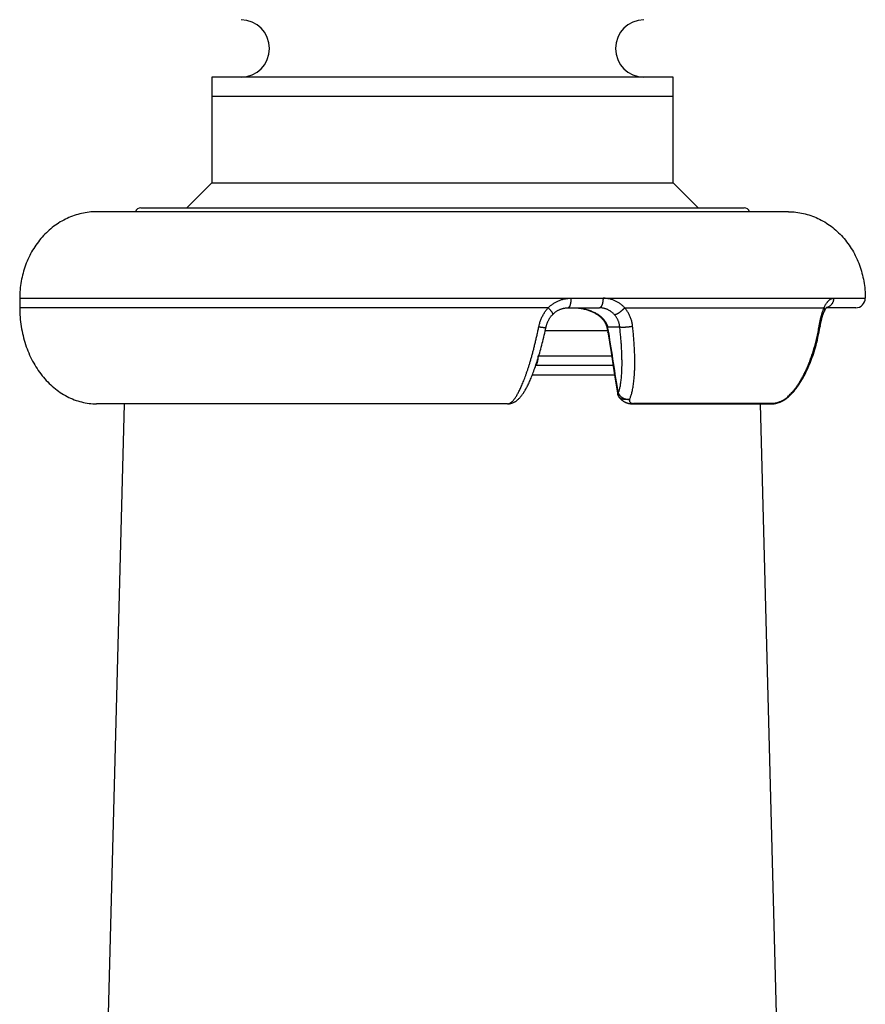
# Model space of a CAD drawing. Header units: millimetres. Extents: x 117 to 1320, y -43 to 1845.
# Tile 84 of 106: x 1247 to 1291, y 1280 to 1332. Entities that reach past the tile are written whole.
import ezdxf

# ---------------------------------------------------------------- set-up
doc = ezdxf.new("R2010")
doc.units = ezdxf.units.MM
doc.header["$LTSCALE"] = 65.395
doc.layers.get('0').update_dxf_attribs({"linetype": 'CONTINUOUS'})

msp = doc.modelspace()

# ---------------------------------------------------------------- linework, layer by layer
at = {"color": 7, "linetype": 'Continuous'}
for p, q in [((1280.553, 1328.633), (1256.553, 1328.633)), ((1256.553, 1328.633), (1256.553, 1323.133)), ((1280.553, 1323.133), (1280.553, 1328.633)), ((1256.553, 1323.133), (1255.253, 1321.833)), ((1256.553, 1323.133), (1280.553, 1323.133)), ((1281.853, 1321.833), (1280.553, 1323.133)), ((1286.553, 1321.633), (1250.553, 1321.633)), ((1252.853, 1321.833), (1284.253, 1321.833)), ((1246.553, 1317.133), (1246.553, 1316.633)), ((1275.084, 1316.633), (1276.717, 1316.633)), ((1290.053, 1316.633), (1288.525, 1316.633)), ((1277.155, 1315.376), (1277.322, 1314.308)), ((1277.322, 1314.308), (1277.488, 1313.245)), ((1277.428, 1313.633), (1273.407, 1313.633)), ((1277.505, 1313.133), (1273.225, 1313.133)), ((1277.488, 1313.245), (1277.651, 1312.197)), ((1277.737, 1311.985), (1277.736, 1311.986)), ((1271.943, 1311.633), (1250.553, 1311.633)), ((1250.666, 1260.662), (1252.001, 1311.633)), ((1278.445, 1311.633), (1285.707, 1311.633)), ((1286.44, 1260.662), (1285.105, 1311.633))]:
    msp.add_line(p, q, dxfattribs=at)
at = {"color": 9, "linetype": 'Continuous'}
for p, q in [((1280.553, 1327.633), (1256.553, 1327.633)), ((1246.553, 1317.133), (1288.905, 1317.133)), ((1288.906, 1317.133), (1290.553, 1317.133)), ((1274.052, 1316.633), (1246.553, 1316.633)), ((1278.033, 1316.633), (1288.406, 1316.633)), ((1277.145, 1315.433), (1273.899, 1315.433)), ((1277.148, 1315.642), (1277.775, 1315.642)), ((1273.565, 1314.133), (1277.349, 1314.133)), ((1286.36, 1311.869), (1286.359, 1311.868)), ((1285.803, 1311.655), (1278.501, 1311.655))]:
    msp.add_line(p, q, dxfattribs=at)
at = {"color": 7, "linetype": 'Continuous'}
for points in [[(1274.287, 1316.286), (1274.298, 1316.298), (1274.321, 1316.32), (1274.344, 1316.341), (1274.367, 1316.362), (1274.391, 1316.382), (1274.415, 1316.401), (1274.44, 1316.419), (1274.465, 1316.437), (1274.491, 1316.454), (1274.517, 1316.471), (1274.543, 1316.487), (1274.57, 1316.502), (1274.597, 1316.516), (1274.625, 1316.529), (1274.653, 1316.542), (1274.681, 1316.554), (1274.709, 1316.565), (1274.738, 1316.575), (1274.767, 1316.585), (1274.796, 1316.593), (1274.826, 1316.601), (1274.855, 1316.608), (1274.885, 1316.614), (1274.915, 1316.619), (1274.945, 1316.624), (1274.975, 1316.627), (1275.005, 1316.63), (1275.036, 1316.632), (1275.066, 1316.633), (1275.084, 1316.633)], [(1275.367, 1316.633), (1275.412, 1316.633), (1275.475, 1316.631), (1275.536, 1316.627), (1275.596, 1316.623), (1275.655, 1316.617), (1275.712, 1316.609), (1275.768, 1316.601), (1275.823, 1316.592), (1275.876, 1316.581), (1275.928, 1316.57), (1275.979, 1316.557), (1276.029, 1316.544), (1276.077, 1316.53), (1276.125, 1316.515), (1276.171, 1316.499), (1276.216, 1316.483), (1276.26, 1316.465), (1276.303, 1316.448), (1276.345, 1316.429), (1276.385, 1316.41), (1276.425, 1316.39), (1276.463, 1316.369), (1276.501, 1316.348), (1276.537, 1316.327), (1276.572, 1316.304), (1276.607, 1316.282), (1276.64, 1316.259), (1276.672, 1316.235), (1276.703, 1316.211), (1276.732, 1316.187), (1276.761, 1316.162), (1276.788, 1316.137), (1276.815, 1316.112), (1276.84, 1316.086), (1276.863, 1316.061), (1276.886, 1316.036), (1276.907, 1316.01), (1276.927, 1315.985), (1276.946, 1315.96), (1276.963, 1315.935), (1276.98, 1315.91), (1276.996, 1315.885), (1277.01, 1315.861), (1277.023, 1315.837), (1277.036, 1315.812), (1277.048, 1315.788), (1277.058, 1315.765), (1277.068, 1315.741), (1277.077, 1315.717), (1277.085, 1315.694), (1277.092, 1315.671), (1277.099, 1315.648), (1277.105, 1315.626), (1277.107, 1315.615)], [(1288.2, 1315.645), (1288.203, 1315.663), (1288.21, 1315.7), (1288.216, 1315.735), (1288.223, 1315.771), (1288.23, 1315.806), (1288.237, 1315.84), (1288.244, 1315.875), (1288.252, 1315.908), (1288.259, 1315.942), (1288.267, 1315.974), (1288.275, 1316.006), (1288.283, 1316.038), (1288.291, 1316.069), (1288.299, 1316.099), (1288.307, 1316.129), (1288.316, 1316.158), (1288.324, 1316.186), (1288.333, 1316.214), (1288.341, 1316.241), (1288.35, 1316.267), (1288.359, 1316.292), (1288.367, 1316.316), (1288.376, 1316.34), (1288.384, 1316.363), (1288.393, 1316.385), (1288.401, 1316.406), (1288.41, 1316.427), (1288.414, 1316.436)], [(1288.414, 1316.436), (1288.418, 1316.445), (1288.426, 1316.464), (1288.435, 1316.482), (1288.443, 1316.499), (1288.451, 1316.515), (1288.459, 1316.531), (1288.467, 1316.545), (1288.475, 1316.559), (1288.482, 1316.571), (1288.49, 1316.583), (1288.497, 1316.594), (1288.503, 1316.603), (1288.51, 1316.612), (1288.516, 1316.62), (1288.521, 1316.628), (1288.526, 1316.634), (1288.531, 1316.64), (1288.535, 1316.645), (1288.539, 1316.649), (1288.543, 1316.653), (1288.545, 1316.656), (1288.548, 1316.658), (1288.55, 1316.659), (1288.551, 1316.661), (1288.552, 1316.661)], [(1273.92, 1315.528), (1273.944, 1315.64), (1273.951, 1315.669), (1273.959, 1315.699), (1273.967, 1315.728), (1273.976, 1315.757), (1273.985, 1315.786), (1273.995, 1315.814), (1274.006, 1315.843), (1274.017, 1315.871), (1274.029, 1315.899), (1274.042, 1315.926), (1274.055, 1315.953), (1274.068, 1315.98), (1274.082, 1316.007), (1274.097, 1316.033), (1274.112, 1316.059), (1274.128, 1316.084), (1274.144, 1316.109), (1274.161, 1316.134), (1274.179, 1316.158), (1274.197, 1316.182), (1274.216, 1316.206), (1274.235, 1316.229), (1274.254, 1316.251), (1274.275, 1316.273), (1274.287, 1316.286)], [(1271.943, 1311.633), (1271.955, 1311.633), (1271.981, 1311.634), (1272.007, 1311.636), (1272.034, 1311.639), (1272.06, 1311.643), (1272.087, 1311.648), (1272.114, 1311.655), (1272.14, 1311.662), (1272.167, 1311.67), (1272.194, 1311.68), (1272.22, 1311.69), (1272.247, 1311.702), (1272.274, 1311.715), (1272.3, 1311.729), (1272.327, 1311.744), (1272.353, 1311.76), (1272.379, 1311.778), (1272.405, 1311.796), (1272.43, 1311.816), (1272.455, 1311.836), (1272.48, 1311.858), (1272.504, 1311.88), (1272.529, 1311.903), (1272.553, 1311.928), (1272.576, 1311.953), (1272.6, 1311.98), (1272.623, 1312.007), (1272.647, 1312.036), (1272.67, 1312.065), (1272.693, 1312.096), (1272.716, 1312.128), (1272.739, 1312.161), (1272.762, 1312.195), (1272.786, 1312.231), (1272.809, 1312.268), (1272.833, 1312.307), (1272.857, 1312.347), (1272.881, 1312.389), (1272.905, 1312.433), (1272.929, 1312.478), (1272.954, 1312.525), (1272.979, 1312.574), (1273.004, 1312.625), (1273.03, 1312.679), (1273.056, 1312.734), (1273.082, 1312.791), (1273.108, 1312.851), (1273.135, 1312.913), (1273.162, 1312.978), (1273.19, 1313.045), (1273.218, 1313.115), (1273.246, 1313.187), (1273.274, 1313.261), (1273.303, 1313.338), (1273.331, 1313.416), (1273.36, 1313.496), (1273.388, 1313.578), (1273.416, 1313.661), (1273.444, 1313.745), (1273.472, 1313.832), (1273.5, 1313.92), (1273.528, 1314.01), (1273.555, 1314.101), (1273.583, 1314.194), (1273.61, 1314.288), (1273.637, 1314.385), (1273.664, 1314.482), (1273.691, 1314.581), (1273.718, 1314.682), (1273.744, 1314.784), (1273.77, 1314.887), (1273.796, 1314.991), (1273.821, 1315.096), (1273.847, 1315.203), (1273.872, 1315.31), (1273.896, 1315.419), (1273.92, 1315.528)], [(1277.107, 1315.615), (1277.112, 1315.597), (1277.12, 1315.56), (1277.127, 1315.524), (1277.135, 1315.487), (1277.142, 1315.45), (1277.148, 1315.413), (1277.155, 1315.376)], [(1286.402, 1311.873), (1286.428, 1311.892), (1286.469, 1311.925), (1286.511, 1311.96), (1286.554, 1311.997), (1286.597, 1312.036), (1286.641, 1312.078), (1286.685, 1312.121), (1286.729, 1312.167), (1286.773, 1312.215), (1286.818, 1312.265), (1286.862, 1312.317), (1286.906, 1312.371), (1286.951, 1312.428), (1286.995, 1312.486), (1287.039, 1312.546), (1287.082, 1312.609), (1287.126, 1312.673), (1287.169, 1312.739), (1287.211, 1312.807), (1287.253, 1312.876), (1287.295, 1312.948), (1287.337, 1313.023), (1287.379, 1313.099), (1287.42, 1313.178), (1287.461, 1313.26), (1287.502, 1313.344), (1287.542, 1313.431), (1287.583, 1313.52), (1287.623, 1313.613), (1287.662, 1313.708), (1287.701, 1313.806), (1287.74, 1313.906), (1287.778, 1314.01), (1287.816, 1314.117), (1287.853, 1314.226), (1287.889, 1314.339), (1287.924, 1314.454), (1287.959, 1314.573), (1287.993, 1314.695), (1288.026, 1314.821), (1288.058, 1314.95), (1288.089, 1315.084), (1288.12, 1315.221), (1288.149, 1315.363), (1288.176, 1315.509), (1288.2, 1315.645)], [(1277.739, 1311.981), (1277.751, 1311.966), (1277.762, 1311.951), (1277.775, 1311.935), (1277.788, 1311.92), (1277.801, 1311.905), (1277.816, 1311.89), (1277.83, 1311.875), (1277.846, 1311.861), (1277.862, 1311.846), (1277.878, 1311.832), (1277.896, 1311.818), (1277.913, 1311.804), (1277.932, 1311.791), (1277.951, 1311.778), (1277.97, 1311.765), (1277.991, 1311.753), (1278.012, 1311.741), (1278.034, 1311.729), (1278.056, 1311.718), (1278.08, 1311.707), (1278.105, 1311.696), (1278.13, 1311.687), (1278.156, 1311.678), (1278.182, 1311.669), (1278.208, 1311.662), (1278.235, 1311.656), (1278.261, 1311.65), (1278.287, 1311.645), (1278.313, 1311.642), (1278.339, 1311.639), (1278.365, 1311.636), (1278.389, 1311.635), (1278.413, 1311.634), (1278.437, 1311.633), (1278.445, 1311.633)], [(1285.821, 1311.643), (1285.839, 1311.646), (1285.858, 1311.65), (1285.877, 1311.654), (1285.896, 1311.658), (1285.917, 1311.663), (1285.937, 1311.668), (1285.958, 1311.674), (1285.98, 1311.68), (1286.001, 1311.687), (1286.024, 1311.694), (1286.046, 1311.701), (1286.069, 1311.709), (1286.092, 1311.717), (1286.115, 1311.726), (1286.139, 1311.735), (1286.162, 1311.745), (1286.186, 1311.755), (1286.209, 1311.765), (1286.232, 1311.776), (1286.254, 1311.787), (1286.277, 1311.798), (1286.299, 1311.809), (1286.32, 1311.821), (1286.341, 1311.833), (1286.361, 1311.845), (1286.37, 1311.851)], [(1285.707, 1311.633), (1285.722, 1311.633), (1285.737, 1311.634), (1285.753, 1311.635), (1285.769, 1311.636), (1285.786, 1311.638)], [(1285.786, 1311.638), (1285.803, 1311.641), (1285.821, 1311.643)]]:
    msp.add_lwpolyline(points, dxfattribs=at)
for centre, radius, start, end in [((1258.053, 1330.133), 1.5, 270.8404, 89.1598), ((1279.053, 1330.133), 1.5, 90.8402, 269.1596), ((1252.853, 1321.533), 0.3, 90, 160.5288), ((1284.253, 1321.533), 0.3, 19.4712, 90), ((1290.053, 1317.133), 0.5, 270, 0), ((1278.145, 1312.274), 0.5, 188.813, 215.1065), ((1286.103, 1312.273), 0.5, 302.3095, 306.7289)]:
    msp.add_arc(centre, radius, start, end, dxfattribs=at)
at = {"color": 9, "linetype": 'Continuous'}
for centre, radius, start, end in [((1288.442, 1317.066), 0.433, 282.1869, 282.6462), ((1273.072, 1314.697), 4.184, 8.9314, 13.0504), ((-275.177, 1071.427), 1571.429, 8.813053, 8.929646), ((1285.043, 1313.595), 2.172, 307.3314, 308.2729)]:
    msp.add_arc(centre, radius, start, end, dxfattribs=at)
at = {"color": 7, "linetype": 'Continuous'}
for points, knots in [([(1250.553, 1321.633), (1250.291, 1321.633), (1249.764, 1321.574), (1249.006, 1321.314), (1248.309, 1320.893), (1247.7, 1320.328), (1247.201, 1319.642), (1246.832, 1318.86), (1246.604, 1318.013), (1246.553, 1317.427), (1246.553, 1317.133)], [0, 0, 0, 0, 0.785137, 1.578001, 2.384949, 3.209935, 4.054011, 4.915349, 5.789668, 6.670933, 6.670933, 6.670933, 6.670933]), ([(1286.553, 1321.633), (1286.815, 1321.633), (1287.343, 1321.574), (1288.1, 1321.314), (1288.797, 1320.893), (1289.406, 1320.328), (1289.905, 1319.642), (1290.275, 1318.86), (1290.502, 1318.013), (1290.553, 1317.427), (1290.553, 1317.133)], [0, 0, 0, 0, 0.785137, 1.578001, 2.384949, 3.209935, 4.054011, 4.915349, 5.789668, 6.670933, 6.670933, 6.670933, 6.670933]), ([(1246.553, 1316.633), (1246.553, 1316.307), (1246.604, 1315.658), (1246.83, 1314.72), (1247.198, 1313.853), (1247.694, 1313.09), (1248.302, 1312.461), (1248.999, 1311.991), (1249.759, 1311.699), (1250.291, 1311.633), (1250.553, 1311.633)], [0, 0, 0, 0, 0.978475, 1.943665, 2.883814, 3.790203, 4.658572, 5.490274, 6.292779, 7.079033, 7.079033, 7.079033, 7.079033]), ([(1275.367, 1316.633), (1275.411, 1316.633), (1275.501, 1316.631), (1275.634, 1316.621), (1275.765, 1316.605), (1275.891, 1316.584), (1276.011, 1316.557), (1276.126, 1316.525), (1276.234, 1316.489), (1276.335, 1316.45), (1276.429, 1316.408), (1276.515, 1316.364), (1276.595, 1316.318), (1276.669, 1316.271), (1276.735, 1316.222), (1276.796, 1316.173), (1276.851, 1316.124), (1276.9, 1316.074), (1276.944, 1316.025), (1276.983, 1315.975), (1277.018, 1315.926), (1277.049, 1315.878), (1277.076, 1315.83), (1277.099, 1315.782), (1277.119, 1315.735), (1277.135, 1315.688), (1277.144, 1315.657), (1277.148, 1315.642)], [0, 0, 0, 0, 0.133294, 0.268306, 0.400248, 0.52843, 0.652138, 0.770922, 0.884476, 0.992656, 1.095422, 1.192831, 1.285025, 1.372194, 1.454581, 1.532457, 1.606122, 1.675886, 1.742054, 1.804929, 1.864833, 1.922102, 1.97705, 2.029913, 2.080925, 2.130334, 2.178407, 2.178407, 2.178407, 2.178407]), ([(1277.497, 1316.28), (1277.482, 1316.296), (1277.453, 1316.327), (1277.406, 1316.371), (1277.357, 1316.412), (1277.306, 1316.449), (1277.253, 1316.484), (1277.199, 1316.515), (1277.142, 1316.542), (1277.085, 1316.566), (1277.025, 1316.587), (1276.965, 1316.604), (1276.904, 1316.617), (1276.842, 1316.626), (1276.78, 1316.632), (1276.738, 1316.633), (1276.717, 1316.633)], [0, 0, 0, 0, 0.0642664, 0.1282078, 0.1918345, 0.2551721, 0.3182533, 0.381114, 0.443794, 0.5063389, 0.5688049, 0.6312508, 0.6937363, 0.7563216, 0.8190532, 0.8819534, 0.8819534, 0.8819534, 0.8819534])]:
    msp.add_open_spline(points, degree=3, knots=knots, dxfattribs=at)
at = {"color": 9, "linetype": 'Continuous'}
for points, knots in [([(1274.052, 1316.633), (1274.071, 1316.653), (1274.11, 1316.69), (1274.172, 1316.745), (1274.237, 1316.796), (1274.304, 1316.844), (1274.373, 1316.889), (1274.445, 1316.931), (1274.519, 1316.968), (1274.594, 1317.003), (1274.671, 1317.033), (1274.749, 1317.06), (1274.829, 1317.082), (1274.909, 1317.101), (1274.99, 1317.115), (1275.072, 1317.126), (1275.154, 1317.132), (1275.209, 1317.133), (1275.236, 1317.133)], [0, 0, 0, 0, 0.081758, 0.1639, 0.246336, 0.328982, 0.411762, 0.494601, 0.577425, 0.66016, 0.742794, 0.825375, 0.907953, 0.990531, 1.073036, 1.155397, 1.237545, 1.319414, 1.319414, 1.319414, 1.319414]), ([(1275.236, 1317.133), (1275.236, 1317.122), (1275.236, 1317.099), (1275.235, 1317.065), (1275.233, 1317.032), (1275.231, 1316.998), (1275.227, 1316.966), (1275.224, 1316.934), (1275.219, 1316.903), (1275.214, 1316.874), (1275.208, 1316.845), (1275.202, 1316.818), (1275.195, 1316.792), (1275.188, 1316.768), (1275.18, 1316.746), (1275.172, 1316.725), (1275.163, 1316.706), (1275.154, 1316.69), (1275.145, 1316.675), (1275.136, 1316.662), (1275.126, 1316.652), (1275.116, 1316.644), (1275.105, 1316.638), (1275.095, 1316.634), (1275.088, 1316.633), (1275.084, 1316.633)], [0, 0, 0, 0, 0.0341231, 0.0681018, 0.1017927, 0.1350539, 0.1677462, 0.1997341, 0.2308862, 0.2610767, 0.290186, 0.3181023, 0.3447223, 0.3699529, 0.3937132, 0.4159361, 0.4365715, 0.4555903, 0.4729892, 0.4887992, 0.5030956, 0.5160134, 0.5277653, 0.5386568, 0.5490872, 0.5490872, 0.5490872, 0.5490872]), ([(1276.907, 1317.133), (1276.907, 1317.122), (1276.906, 1317.099), (1276.905, 1317.065), (1276.903, 1317.032), (1276.9, 1316.998), (1276.896, 1316.966), (1276.891, 1316.934), (1276.886, 1316.903), (1276.879, 1316.874), (1276.872, 1316.845), (1276.864, 1316.818), (1276.856, 1316.792), (1276.847, 1316.768), (1276.837, 1316.746), (1276.827, 1316.725), (1276.816, 1316.706), (1276.805, 1316.689), (1276.793, 1316.675), (1276.781, 1316.662), (1276.768, 1316.652), (1276.756, 1316.643), (1276.743, 1316.638), (1276.73, 1316.634), (1276.721, 1316.633), (1276.717, 1316.633)], [0, 0, 0, 0, 0.0341257, 0.0681152, 0.1018332, 0.1351466, 0.1679246, 0.2000405, 0.2313722, 0.2618032, 0.2912241, 0.3195336, 0.3466399, 0.3724628, 0.3969352, 0.4200055, 0.4416408, 0.461831, 0.4805934, 0.4979796, 0.514083, 0.529048, 0.5430775, 0.5564362, 0.5694428, 0.5694428, 0.5694428, 0.5694428]), ([(1278.033, 1316.633), (1278.015, 1316.653), (1277.978, 1316.691), (1277.921, 1316.745), (1277.86, 1316.796), (1277.797, 1316.845), (1277.731, 1316.89), (1277.663, 1316.931), (1277.594, 1316.969), (1277.522, 1317.003), (1277.449, 1317.034), (1277.374, 1317.06), (1277.298, 1317.083), (1277.221, 1317.101), (1277.143, 1317.115), (1277.064, 1317.126), (1276.985, 1317.132), (1276.933, 1317.133), (1276.906, 1317.133)], [0, 0, 0, 0, 0.079273, 0.158653, 0.238097, 0.317574, 0.39706, 0.476536, 0.555982, 0.635384, 0.714731, 0.794026, 0.873271, 0.952467, 1.031615, 1.110712, 1.189746, 1.268845, 1.268845, 1.268845, 1.268845]), ([(1288.406, 1316.633), (1288.414, 1316.652), (1288.431, 1316.69), (1288.459, 1316.745), (1288.487, 1316.796), (1288.517, 1316.844), (1288.547, 1316.889), (1288.578, 1316.931), (1288.609, 1316.968), (1288.641, 1317.003), (1288.674, 1317.033), (1288.707, 1317.06), (1288.74, 1317.082), (1288.773, 1317.101), (1288.806, 1317.115), (1288.84, 1317.126), (1288.873, 1317.132), (1288.895, 1317.133), (1288.905, 1317.133)], [0, 0, 0, 0, 0.0631244, 0.1241742, 0.1830188, 0.2395456, 0.2936671, 0.34534, 0.3945642, 0.4413642, 0.4857868, 0.5279192, 0.5678863, 0.6058539, 0.6420463, 0.6767477, 0.7102955, 0.7425942, 0.7425942, 0.7425942, 0.7425942]), ([(1288.906, 1317.133), (1288.906, 1317.122), (1288.906, 1317.099), (1288.902, 1317.065), (1288.897, 1317.031), (1288.889, 1316.998), (1288.88, 1316.966), (1288.868, 1316.934), (1288.855, 1316.903), (1288.839, 1316.873), (1288.822, 1316.845), (1288.802, 1316.817), (1288.782, 1316.792), (1288.759, 1316.768), (1288.735, 1316.745), (1288.71, 1316.724), (1288.684, 1316.706), (1288.656, 1316.689), (1288.628, 1316.674), (1288.598, 1316.662), (1288.568, 1316.651), (1288.547, 1316.646), (1288.537, 1316.644)], [0, 0, 0, 0, 0.0341432, 0.0682631, 0.1023427, 0.1363595, 0.1702917, 0.2041198, 0.2378263, 0.271396, 0.3048156, 0.3380746, 0.3711657, 0.4040844, 0.4368297, 0.4694036, 0.5018115, 0.5340621, 0.5661671, 0.5981412, 0.6300017, 0.6617681, 0.6617681, 0.6617681, 0.6617681]), ([(1273.565, 1315.649), (1273.571, 1315.68), (1273.585, 1315.741), (1273.609, 1315.832), (1273.638, 1315.922), (1273.67, 1316.01), (1273.705, 1316.097), (1273.745, 1316.181), (1273.788, 1316.263), (1273.834, 1316.343), (1273.884, 1316.42), (1273.936, 1316.494), (1273.992, 1316.565), (1274.032, 1316.611), (1274.052, 1316.633)], [0, 0, 0, 0, 0.094019, 0.188178, 0.282333, 0.376342, 0.470067, 0.563381, 0.656168, 0.748324, 0.839828, 0.930753, 1.021178, 1.11119, 1.11119, 1.11119, 1.11119]), ([(1274.052, 1316.633), (1274.06, 1316.625), (1274.075, 1316.609), (1274.097, 1316.585), (1274.119, 1316.561), (1274.14, 1316.538), (1274.16, 1316.515), (1274.178, 1316.492), (1274.196, 1316.471), (1274.212, 1316.45), (1274.227, 1316.429), (1274.241, 1316.41), (1274.253, 1316.392), (1274.263, 1316.375), (1274.272, 1316.359), (1274.279, 1316.345), (1274.285, 1316.331), (1274.289, 1316.32), (1274.291, 1316.309), (1274.292, 1316.3), (1274.291, 1316.293), (1274.289, 1316.288), (1274.287, 1316.286), (1274.287, 1316.286)], [0, 0, 0, 0, 0.0335182, 0.0664749, 0.0987207, 0.1301102, 0.1605022, 0.1897611, 0.2177574, 0.2443688, 0.2694808, 0.2929883, 0.3147964, 0.3348221, 0.3529968, 0.3692691, 0.3836101, 0.3960223, 0.4065555, 0.4153379, 0.4226349, 0.428939, 0.430563, 0.430563, 0.430563, 0.430563]), ([(1277.497, 1316.28), (1277.502, 1316.28), (1277.513, 1316.281), (1277.529, 1316.283), (1277.548, 1316.287), (1277.567, 1316.293), (1277.588, 1316.3), (1277.609, 1316.309), (1277.632, 1316.319), (1277.656, 1316.331), (1277.68, 1316.344), (1277.705, 1316.359), (1277.73, 1316.374), (1277.756, 1316.391), (1277.782, 1316.41), (1277.809, 1316.429), (1277.835, 1316.449), (1277.861, 1316.47), (1277.887, 1316.492), (1277.913, 1316.514), (1277.939, 1316.537), (1277.963, 1316.561), (1277.987, 1316.585), (1278.011, 1316.609), (1278.026, 1316.625), (1278.033, 1316.633)], [0, 0, 0, 0, 0.0153905, 0.0323637, 0.0509635, 0.0711967, 0.0930411, 0.1164521, 0.1413668, 0.1677068, 0.1953815, 0.2242892, 0.2543188, 0.2853515, 0.3172615, 0.3499173, 0.3831826, 0.4169174, 0.4509788, 0.4852218, 0.5195004, 0.5536684, 0.5875802, 0.6210917, 0.6540615, 0.6540615, 0.6540615, 0.6540615]), ([(1278.445, 1315.679), (1278.442, 1315.709), (1278.434, 1315.768), (1278.418, 1315.856), (1278.397, 1315.943), (1278.372, 1316.029), (1278.343, 1316.113), (1278.31, 1316.196), (1278.272, 1316.276), (1278.231, 1316.353), (1278.187, 1316.428), (1278.139, 1316.5), (1278.088, 1316.568), (1278.052, 1316.612), (1278.033, 1316.633)], [0, 0, 0, 0, 0.089382, 0.178914, 0.268457, 0.357873, 0.447037, 0.535835, 0.624156, 0.711895, 0.798956, 0.885238, 0.970635, 1.055052, 1.055052, 1.055052, 1.055052]), ([(1288.151, 1315.679), (1288.156, 1315.709), (1288.167, 1315.769), (1288.183, 1315.857), (1288.201, 1315.944), (1288.22, 1316.03), (1288.24, 1316.114), (1288.261, 1316.196), (1288.283, 1316.275), (1288.305, 1316.353), (1288.329, 1316.427), (1288.354, 1316.499), (1288.379, 1316.567), (1288.397, 1316.612), (1288.406, 1316.633)], [0, 0, 0, 0, 0.0909461, 0.1810549, 0.2701031, 0.3578699, 0.4441429, 0.5287159, 0.6113702, 0.691897, 0.7701071, 0.8458234, 0.918885, 0.9891717, 0.9891717, 0.9891717, 0.9891717]), ([(1288.406, 1316.633), (1288.409, 1316.625), (1288.415, 1316.609), (1288.423, 1316.585), (1288.428, 1316.561), (1288.43, 1316.538), (1288.431, 1316.515), (1288.429, 1316.492), (1288.426, 1316.47), (1288.42, 1316.451), (1288.416, 1316.44), (1288.414, 1316.436)], [0, 0, 0, 0, 0.0259475, 0.0510828, 0.0754536, 0.0991274, 0.1221916, 0.1447523, 0.1669327, 0.1888698, 0.2030588, 0.2030588, 0.2030588, 0.2030588]), ([(1277.775, 1315.642), (1277.773, 1315.663), (1277.767, 1315.707), (1277.755, 1315.771), (1277.74, 1315.834), (1277.721, 1315.896), (1277.699, 1315.956), (1277.673, 1316.015), (1277.644, 1316.072), (1277.612, 1316.128), (1277.577, 1316.181), (1277.538, 1316.232), (1277.511, 1316.264), (1277.497, 1316.28)], [0, 0, 0, 0, 0.0655057, 0.130723, 0.1956668, 0.2603531, 0.3248076, 0.389061, 0.453144, 0.517089, 0.5809245, 0.6446624, 0.7083097, 0.7083097, 0.7083097, 0.7083097]), ([(1271.943, 1311.633), (1271.954, 1311.633), (1271.978, 1311.635), (1272.014, 1311.644), (1272.051, 1311.66), (1272.088, 1311.681), (1272.127, 1311.708), (1272.166, 1311.742), (1272.206, 1311.781), (1272.247, 1311.827), (1272.289, 1311.879), (1272.331, 1311.938), (1272.375, 1312.003), (1272.42, 1312.075), (1272.465, 1312.153), (1272.511, 1312.239), (1272.558, 1312.331), (1272.606, 1312.431), (1272.655, 1312.537), (1272.704, 1312.652), (1272.754, 1312.773), (1272.805, 1312.902), (1272.856, 1313.038), (1272.907, 1313.182), (1272.959, 1313.333), (1273.012, 1313.491), (1273.064, 1313.657), (1273.116, 1313.829), (1273.169, 1314.008), (1273.221, 1314.194), (1273.272, 1314.386), (1273.324, 1314.584), (1273.374, 1314.788), (1273.424, 1314.997), (1273.472, 1315.211), (1273.519, 1315.429), (1273.55, 1315.575), (1273.565, 1315.649)], [0, 0, 0, 0, 0.034818, 0.071509, 0.110925, 0.153765, 0.200598, 0.251896, 0.308032, 0.36932, 0.43604, 0.508436, 0.586721, 0.671096, 0.761752, 0.858858, 0.962567, 1.073017, 1.190334, 1.314618, 1.445948, 1.584374, 1.729922, 1.882588, 2.042333, 2.209078, 2.382693, 2.563009, 2.749827, 2.942901, 3.141951, 3.346672, 3.556725, 3.771682, 3.990973, 4.213997, 4.440129, 4.440129, 4.440129, 4.440129]), ([(1273.565, 1315.649), (1273.575, 1315.647), (1273.597, 1315.643), (1273.628, 1315.638), (1273.659, 1315.633), (1273.689, 1315.628), (1273.717, 1315.624), (1273.745, 1315.621), (1273.771, 1315.618), (1273.795, 1315.615), (1273.818, 1315.613), (1273.839, 1315.612), (1273.859, 1315.611), (1273.876, 1315.611), (1273.892, 1315.611), (1273.905, 1315.611), (1273.917, 1315.613), (1273.926, 1315.614), (1273.933, 1315.617), (1273.938, 1315.619), (1273.94, 1315.622), (1273.941, 1315.624), (1273.941, 1315.624)], [0, 0, 0, 0, 0.0327825, 0.0648278, 0.0959883, 0.126121, 0.1550877, 0.1827562, 0.2090009, 0.2337033, 0.2567533, 0.2780494, 0.2975004, 0.3150263, 0.33056, 0.3440506, 0.3554682, 0.3648148, 0.3721492, 0.3776529, 0.3818111, 0.3826086, 0.3826086, 0.3826086, 0.3826086]), ([(1277.148, 1315.642), (1277.144, 1315.64), (1277.137, 1315.637), (1277.126, 1315.632), (1277.118, 1315.627), (1277.112, 1315.623), (1277.109, 1315.62), (1277.107, 1315.617), (1277.107, 1315.616), (1277.107, 1315.615)], [0, 0, 0, 0, 0.0134574, 0.02477643, 0.03393194, 0.04093494, 0.04587753, 0.04910969, 0.04986079, 0.04986079, 0.04986079, 0.04986079]), ([(1277.699, 1312.187), (1277.706, 1312.204), (1277.72, 1312.24), (1277.741, 1312.298), (1277.76, 1312.365), (1277.78, 1312.441), (1277.799, 1312.526), (1277.816, 1312.621), (1277.833, 1312.728), (1277.849, 1312.846), (1277.862, 1312.978), (1277.874, 1313.122), (1277.884, 1313.281), (1277.891, 1313.454), (1277.894, 1313.642), (1277.895, 1313.844), (1277.891, 1314.062), (1277.884, 1314.295), (1277.872, 1314.541), (1277.855, 1314.801), (1277.833, 1315.072), (1277.807, 1315.354), (1277.786, 1315.545), (1277.775, 1315.642)], [0, 0, 0, 0, 0.054999, 0.116713, 0.185956, 0.263591, 0.35048, 0.447379, 0.555039, 0.674288, 0.805941, 0.950736, 1.109346, 1.282339, 1.470151, 1.673029, 1.890972, 2.123745, 2.370819, 2.631202, 2.903707, 3.187062, 3.479918, 3.479918, 3.479918, 3.479918]), ([(1277.775, 1315.642), (1277.78, 1315.64), (1277.791, 1315.638), (1277.81, 1315.635), (1277.83, 1315.633), (1277.851, 1315.631), (1277.875, 1315.63), (1277.9, 1315.629), (1277.927, 1315.628), (1277.955, 1315.628), (1277.985, 1315.628), (1278.016, 1315.629), (1278.047, 1315.631), (1278.079, 1315.633), (1278.113, 1315.635), (1278.146, 1315.638), (1278.18, 1315.641), (1278.214, 1315.644), (1278.248, 1315.648), (1278.282, 1315.653), (1278.316, 1315.657), (1278.349, 1315.662), (1278.382, 1315.668), (1278.414, 1315.673), (1278.435, 1315.677), (1278.445, 1315.679)], [0, 0, 0, 0, 0.0164039, 0.0347415, 0.0549557, 0.0769731, 0.1007063, 0.1260566, 0.1529151, 0.1811637, 0.2106766, 0.241321, 0.2729579, 0.3054431, 0.3386277, 0.3723594, 0.4064828, 0.4408405, 0.4752742, 0.5096248, 0.543734, 0.5774446, 0.6106016, 0.6430527, 0.6746494, 0.6746494, 0.6746494, 0.6746494]), ([(1278.286, 1311.869), (1278.296, 1311.89), (1278.316, 1311.934), (1278.344, 1312.006), (1278.371, 1312.087), (1278.398, 1312.176), (1278.423, 1312.275), (1278.447, 1312.385), (1278.47, 1312.507), (1278.491, 1312.641), (1278.51, 1312.787), (1278.526, 1312.948), (1278.539, 1313.122), (1278.55, 1313.312), (1278.557, 1313.517), (1278.56, 1313.738), (1278.559, 1313.974), (1278.553, 1314.226), (1278.542, 1314.492), (1278.526, 1314.772), (1278.505, 1315.065), (1278.478, 1315.369), (1278.457, 1315.575), (1278.445, 1315.679)], [0, 0, 0, 0, 0.070061, 0.147001, 0.231602, 0.324633, 0.426884, 0.539198, 0.662441, 0.797464, 0.945094, 1.106105, 1.281221, 1.471077, 1.67616, 1.896784, 2.13304, 2.384753, 2.65147, 2.932428, 3.226493, 3.532119, 3.847696, 3.847696, 3.847696, 3.847696]), ([(1286.388, 1311.89), (1286.406, 1311.904), (1286.451, 1311.941), (1286.524, 1312.005), (1286.608, 1312.086), (1286.694, 1312.175), (1286.782, 1312.275), (1286.871, 1312.385), (1286.962, 1312.506), (1287.055, 1312.64), (1287.149, 1312.787), (1287.244, 1312.947), (1287.339, 1313.122), (1287.434, 1313.312), (1287.529, 1313.517), (1287.621, 1313.737), (1287.712, 1313.974), (1287.799, 1314.225), (1287.882, 1314.491), (1287.96, 1314.771), (1288.032, 1315.064), (1288.096, 1315.368), (1288.134, 1315.574), (1288.151, 1315.679)], [0, 0, 0, 0, 0.066772, 0.175613, 0.291573, 0.41538, 0.547742, 0.689388, 0.841082, 1.003557, 1.177526, 1.363638, 1.562485, 1.774528, 2.000114, 2.239388, 2.492327, 2.758622, 3.037729, 3.328805, 3.630619, 3.941691, 4.260556, 4.260556, 4.260556, 4.260556]), ([(1288.151, 1315.679), (1288.156, 1315.677), (1288.165, 1315.674), (1288.176, 1315.668), (1288.185, 1315.663), (1288.193, 1315.658), (1288.197, 1315.653), (1288.2, 1315.649), (1288.2, 1315.646), (1288.2, 1315.645)], [0, 0, 0, 0, 0.0149017, 0.0277214, 0.03844018, 0.04707963, 0.05373928, 0.05869899, 0.06190473, 0.06190473, 0.06190473, 0.06190473]), ([(1277.206, 1315.346), (1277.201, 1315.346), (1277.193, 1315.347), (1277.181, 1315.347), (1277.172, 1315.349), (1277.165, 1315.35), (1277.16, 1315.352), (1277.158, 1315.354), (1277.158, 1315.355), (1277.158, 1315.356)], [0, 0, 0, 0, 0.01368949, 0.02516429, 0.03439956, 0.04141109, 0.04630885, 0.04951183, 0.049984, 0.049984, 0.049984, 0.049984]), ([(1273.509, 1313.951), (1273.509, 1313.945), (1273.507, 1313.929), (1273.503, 1313.903), (1273.498, 1313.874), (1273.492, 1313.845), (1273.486, 1313.818), (1273.479, 1313.792), (1273.472, 1313.768), (1273.465, 1313.746), (1273.456, 1313.725), (1273.448, 1313.706), (1273.439, 1313.69), (1273.43, 1313.675), (1273.421, 1313.664), (1273.416, 1313.658), (1273.415, 1313.656)], [0, 0, 0, 0, 0.0168649, 0.0480107, 0.0781931, 0.1072922, 0.1351957, 0.1618, 0.1870117, 0.2107491, 0.2329447, 0.2535477, 0.2725282, 0.2898822, 0.3056394, 0.3132262, 0.3132262, 0.3132262, 0.3132262]), ([(1273.52, 1314.133), (1273.52, 1314.122), (1273.519, 1314.099), (1273.518, 1314.065), (1273.517, 1314.032), (1273.514, 1313.998), (1273.512, 1313.972), (1273.51, 1313.956), (1273.509, 1313.951)], [0, 0, 0, 0, 0.034122, 0.0680994, 0.1017884, 0.1350471, 0.1677359, 0.1828547, 0.1828547, 0.1828547, 0.1828547]), ([(1277.699, 1312.187), (1277.694, 1312.187), (1277.686, 1312.187), (1277.675, 1312.188), (1277.665, 1312.189), (1277.659, 1312.191), (1277.654, 1312.193), (1277.651, 1312.195), (1277.651, 1312.197), (1277.651, 1312.197)], [0, 0, 0, 0, 0.01349552, 0.02486225, 0.03407863, 0.04116224, 0.04621812, 0.04961769, 0.05043715, 0.05043715, 0.05043715, 0.05043715]), ([(1277.699, 1312.187), (1277.702, 1312.18), (1277.709, 1312.167), (1277.72, 1312.148), (1277.733, 1312.128), (1277.747, 1312.107), (1277.763, 1312.087), (1277.78, 1312.067), (1277.798, 1312.047), (1277.818, 1312.028), (1277.839, 1312.009), (1277.861, 1311.992), (1277.884, 1311.976), (1277.906, 1311.961), (1277.93, 1311.947), (1277.954, 1311.935), (1277.979, 1311.922), (1278.005, 1311.911), (1278.032, 1311.901), (1278.06, 1311.892), (1278.089, 1311.884), (1278.12, 1311.877), (1278.153, 1311.871), (1278.186, 1311.868), (1278.22, 1311.866), (1278.253, 1311.866), (1278.275, 1311.868), (1278.286, 1311.869)], [0, 0, 0, 0, 0.021378, 0.0440233, 0.067818, 0.0926404, 0.1183717, 0.1449023, 0.1721386, 0.1999982, 0.2281583, 0.2560252, 0.2833856, 0.3104785, 0.3375678, 0.3648973, 0.3926306, 0.4207383, 0.4492205, 0.4785296, 0.5092197, 0.5413455, 0.5745293, 0.608294, 0.6420807, 0.6753411, 0.7075596, 0.7075596, 0.7075596, 0.7075596]), ([(1278.286, 1311.869), (1278.234, 1311.858), (1278.13, 1311.846), (1277.98, 1311.856), (1277.85, 1311.892), (1277.771, 1311.942), (1277.742, 1311.978), (1277.737, 1311.985)], [0, 0, 0, 0, 0.1581404, 0.3118172, 0.4475601, 0.5598376, 0.5855045, 0.5855045, 0.5855045, 0.5855045]), ([(1278.286, 1311.869), (1278.284, 1311.862), (1278.281, 1311.847), (1278.279, 1311.826), (1278.278, 1311.804), (1278.281, 1311.783), (1278.285, 1311.763), (1278.292, 1311.744), (1278.301, 1311.728), (1278.312, 1311.713), (1278.325, 1311.701), (1278.339, 1311.69), (1278.355, 1311.682), (1278.371, 1311.675), (1278.388, 1311.669), (1278.406, 1311.664), (1278.424, 1311.661), (1278.443, 1311.658), (1278.462, 1311.656), (1278.481, 1311.656), (1278.494, 1311.655), (1278.501, 1311.655)], [0, 0, 0, 0, 0.0217188, 0.0436843, 0.0654385, 0.0866339, 0.107048, 0.1265942, 0.1453544, 0.1635067, 0.181249, 0.1988502, 0.2165026, 0.2342875, 0.2522577, 0.2704621, 0.2889601, 0.3078042, 0.3269949, 0.3465518, 0.3665192, 0.3665192, 0.3665192, 0.3665192]), ([(1286.359, 1311.868), (1286.349, 1311.861), (1286.327, 1311.846), (1286.293, 1311.825), (1286.256, 1311.804), (1286.216, 1311.783), (1286.176, 1311.763), (1286.136, 1311.745), (1286.097, 1311.729), (1286.059, 1311.714), (1286.024, 1311.702), (1285.991, 1311.691), (1285.96, 1311.683), (1285.933, 1311.675), (1285.908, 1311.67), (1285.886, 1311.665), (1285.866, 1311.661), (1285.847, 1311.659), (1285.831, 1311.657), (1285.816, 1311.655), (1285.807, 1311.656), (1285.803, 1311.655)], [0, 0, 0, 0, 0.0363274, 0.0775243, 0.1210045, 0.1657528, 0.2107721, 0.2550838, 0.2978658, 0.3384193, 0.3761517, 0.4108123, 0.4422936, 0.4705831, 0.4959045, 0.5185833, 0.5389548, 0.5572806, 0.5737224, 0.5884069, 0.6014297, 0.6014297, 0.6014297, 0.6014297]), ([(1286.36, 1311.869), (1286.364, 1311.868), (1286.372, 1311.866), (1286.382, 1311.866), (1286.392, 1311.868), (1286.398, 1311.87), (1286.401, 1311.873), (1286.402, 1311.873)], [0, 0, 0, 0, 0.01229075, 0.02307896, 0.03267484, 0.04153994, 0.04342404, 0.04342404, 0.04342404, 0.04342404]), ([(1278.501, 1311.655), (1278.497, 1311.652), (1278.49, 1311.647), (1278.479, 1311.641), (1278.467, 1311.636), (1278.456, 1311.634), (1278.448, 1311.633), (1278.445, 1311.633)], [0, 0, 0, 0, 0.01396913, 0.02683041, 0.03887396, 0.05071187, 0.06158691, 0.06158691, 0.06158691, 0.06158691]), ([(1285.705, 1311.633), (1285.711, 1311.633), (1285.724, 1311.634), (1285.744, 1311.636), (1285.764, 1311.641), (1285.784, 1311.647), (1285.797, 1311.652), (1285.803, 1311.655)], [0, 0, 0, 0, 0.0186994, 0.0390957, 0.0596459, 0.0802515, 0.1009034, 0.1009034, 0.1009034, 0.1009034])]:
    msp.add_open_spline(points, degree=3, knots=knots, dxfattribs=at)
msp.add_open_spline([(1286.369, 1311.851), (1286.368, 1311.857), (1286.364, 1311.863), (1286.36, 1311.869)], degree=3, dxfattribs=at)

doc.saveas('drawing.dxf')
